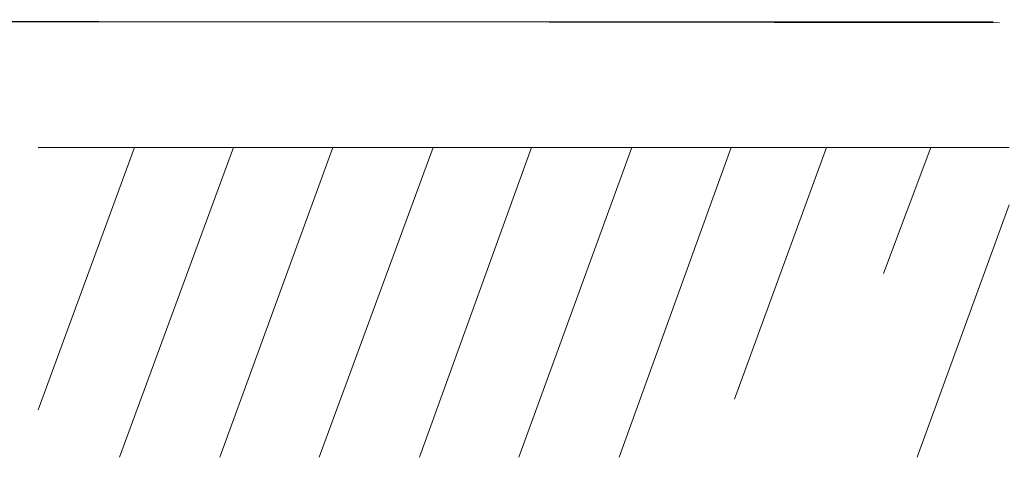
# Model space of a CAD drawing. Header units: millimetres. Extents: x -1722610 to 3896328, y -6858570 to -1329430.
# Tile 11 of 50: x 3078987 to 3082934, y -3463891 to -3462137. Entities that reach past the tile are written whole.
import ezdxf

# ---------------------------------------------------------------- set-up
doc = ezdxf.new("R2010")
doc.units = ezdxf.units.MM
doc.layers.add('PDF_Geometry', color=7, linetype='Continuous')

msp = doc.modelspace()

# ---------------------------------------------------------------- linework, layer by layer
at = {"layer": 'PDF_Geometry', "color": 5, "lineweight": 18}
for points in [[(3082915.144, -3462150.0065), (3074790.1067, -3462137.3015)], [(3082889.734, -3462145.7715), (3075636.859, -3462145.7715)]]:
    msp.add_lwpolyline(points, dxfattribs=at)
at = {"layer": 'PDF_Geometry', "lineweight": 9}
for points in [[(3079061.3014, -3462649.7355), (3082152.8454, -3462649.7355)], [(3082152.8454, -3462649.7355), (3082953.2589, -3462649.7355)]]:
    msp.add_lwpolyline(points, dxfattribs=at)
at = {"layer": 'PDF_Geometry', "color": 33, "lineweight": 0, "true_color": 0xdda46e}
for points in [[(3079061.3014, -3463700.0135), (3079446.6857, -3462649.7355)], [(3079387.3958, -3463890.5881), (3079844.7749, -3462649.7355)], [(3079789.72, -3463890.5881), (3080242.8641, -3462649.7355)], [(3080187.8092, -3463890.5881), (3080645.1884, -3462649.7355)], [(3080590.1335, -3463890.5881), (3081039.0426, -3462649.7355)], [(3080988.2227, -3463890.5881), (3081441.3668, -3462649.7355)], [(3081390.5469, -3463890.5881), (3081839.456, -3462649.7355)], [(3081852.8548, -3463657.6635), (3082221.2991, -3462649.7355)], [(3082449.2949, -3463153.6995), (3082639.8695, -3462649.7355)], [(3082584.8146, -3463890.5881), (3082953.2589, -3462878.425)]]:
    msp.add_lwpolyline(points, dxfattribs=at)

doc.saveas('drawing.dxf')
